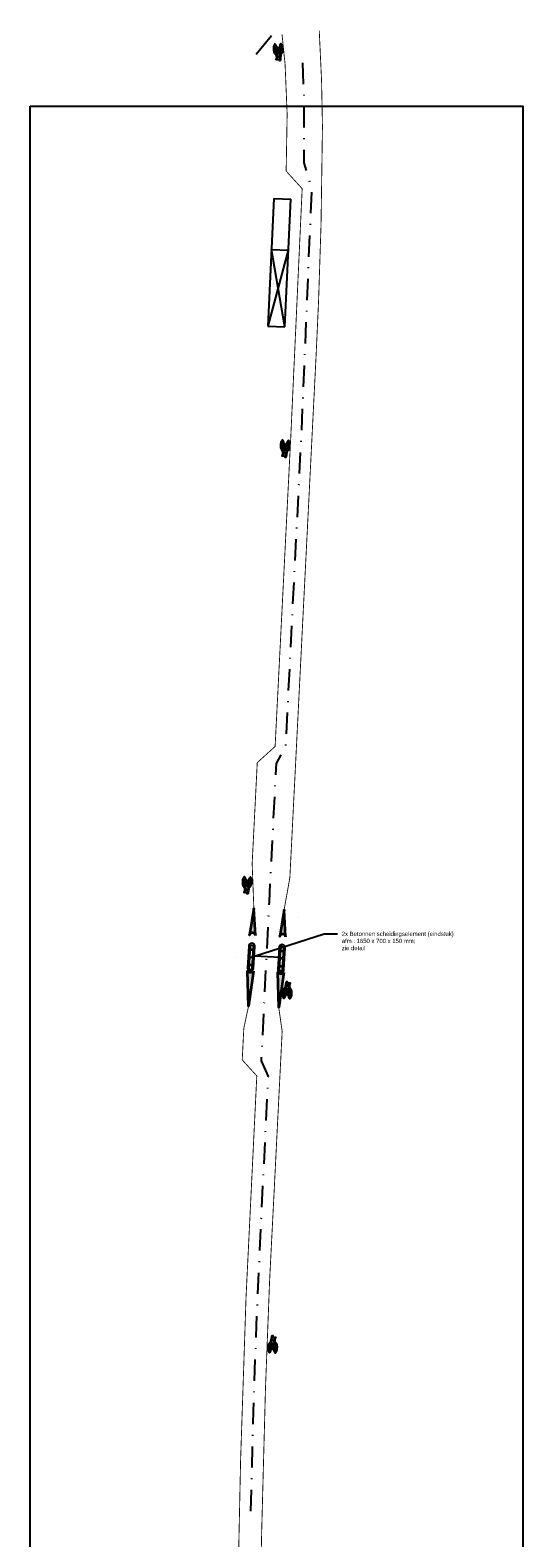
# Model space of a CAD drawing. Header units: metres. Extents: x 197394 to 198807, y 353977 to 355368.
# Tile 4 of 8: x 197734 to 197792, y 354519 to 354696. Entities that reach past the tile are written whole.
import ezdxf
from ezdxf import colors
from ezdxf.entities.mleader import LeaderData, LeaderLine
from ezdxf.math import Vec2, Vec3

# ---------------------------------------------------------------- set-up
doc = ezdxf.new("R2010")
doc.units = ezdxf.units.M
doc.linetypes.add('DASHDOT', pattern=[1, 0.5, -0.25, 0, -0.25])
doc.linetypes.add('VW-1-1_STREEP', pattern=[2, 1, -1])
for name, color, linetype, lineweight in [('B-WE-VW-MARKERING_LANGS_STREEP_11-G', 252, 'VW-1-1_STREEP', 13), ('N-WE-IE-PARKEERVAK_LANGSPARKEREN-G', 7, 'Continuous', 25), ('N-WE-VW-MARKERING-G', 7, 'Continuous', 35), ('N-WE-VW-MARKERING_LANGS_STREEP_11-G', 7, 'VW-1-1_STREEP', 13), ('N-WE-VW-MARKERING_SYMBOOL-S', 7, 'Continuous', 25), ('X-XX-AL-AANKLEDING-T25', 7, 'Continuous', 25)]:
    doc.layers.add(name, color=color, linetype=linetype, lineweight=lineweight)
doc.layers.add('N-WE-AL-DETAIL-G', color=7, linetype='Continuous')
doc.layers.add('N-WE-VH-AS-G', color=10, linetype='DASHDOT')
doc.layers.add('X-XX-AL-OPMERKINGEN-G', color=210, linetype='Continuous', plot=False)
doc.styles.add('NLCS_ISO', font='arial.ttf')

# ---------------------------------------------------------------- blocks, each defined once
blk = doc.blocks.new('N-SVW-MARKERING_SYMBOOL_FIETS_2.0')
h = blk.add_hatch(color=256)
h.paths.add_polyline_path([(-0.0893796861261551, 1.999999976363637), (-0.1260769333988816, 1.999999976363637), (-0.1260769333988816, 2), (-0.1627741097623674, 2, 0.2360683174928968), (-0.1994714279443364, 1.963302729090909), (-0.2178200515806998, 1.90825685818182), (-0.2942099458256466, 1.135263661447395, 0.006813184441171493), (-0.3019926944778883, 1.144906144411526, 0.2231196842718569), (-0.3646090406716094, 1.174311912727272, 0.2231196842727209), (-0.4272253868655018, 1.144906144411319, 0.09064812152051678), (-0.5073278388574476, 1.002337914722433, 0.04745077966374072), (-0.5494175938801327, 0.8275192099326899, 0.03537354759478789), (-0.5664439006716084, 0.5871559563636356, 0.03537354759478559), (-0.5494175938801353, 0.346792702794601, 0.04745077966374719), (-0.5073278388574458, 0.1719739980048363, 0.09064812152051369), (-0.4272253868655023, 0.02940576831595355, 0.2231196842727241), (-0.3646090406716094, 0, 0.223119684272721), (-0.3019926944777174, 0.02940576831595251, 0.0906481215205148), (-0.2218902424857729, 0.1719739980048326, 0.04745077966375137), (-0.1798004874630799, 0.3467927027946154, 0.03537354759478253), (-0.1627741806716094, 0.5871559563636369, 0.03537354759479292), (-0.1798004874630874, 0.8275192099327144, 0.04745077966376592), (-0.2218902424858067, 1.002337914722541, 0.038863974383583), (-0.2499456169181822, 1.06710290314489), (-0.2416865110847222, 1.160706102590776), (0.002363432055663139, 0.5253944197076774), (0.002363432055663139, 0.440366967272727, 0.5446649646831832), (0.05740930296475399, 0.3853210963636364), (0.1407486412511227, 0.4032653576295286, 0.008345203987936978), (0.1478301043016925, 0.3467927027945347, 0.04745077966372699), (0.1899198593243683, 0.1719739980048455, 0.09064812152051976), (0.2700223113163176, 0.02940576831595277, 0.2231196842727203), (0.3326386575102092, 0, 0.2231196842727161), (0.3952550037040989, 0.02940576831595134, 0.09064812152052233), (0.4753574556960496, 0.171973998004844, 0.04745077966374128), (0.5174472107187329, 0.3467927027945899, 0.03537354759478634), (0.5344735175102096, 0.5871559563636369, 0.03537354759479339), (0.5174472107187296, 0.8275192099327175, 0.04745077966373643), (0.4753574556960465, 1.002337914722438, 0.09064812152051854), (0.3952550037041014, 1.14490614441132, 0.22311968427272), (0.3326386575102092, 1.174311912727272, 0.2231196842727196), (0.2700223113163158, 1.14490614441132, 0.006813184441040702), (0.2622395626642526, 1.135263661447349), (0.1858496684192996, 1.541284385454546), (0.2041982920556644, 1.688073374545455), (0.222546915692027, 1.66972475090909), (0.2592441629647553, 1.834862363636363, 0.5489458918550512), (0.2408955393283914, 1.853210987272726), (0.1124551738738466, 1.853210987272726), (0.1124551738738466, 1.779816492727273), (0.1589383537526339, 1.733333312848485), (0.1491524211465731, 1.596330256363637), (-0.2032490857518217, 1.596330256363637), (-0.185406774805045, 1.798543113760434, -0.2817769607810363), (-0.1260769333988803, 1.834862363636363), (-0.0893796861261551, 1.834862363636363)])
h.paths.add_polyline_path([(0.1308037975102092, 1.431192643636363), (0.03906067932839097, 0.6788990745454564), (0.002363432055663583, 0.6788990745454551), (-0.2306719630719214, 1.285537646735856), (-0.2178200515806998, 1.431192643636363)], flags=16)
h.paths.add_polyline_path([(0.1675010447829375, 1.302752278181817), (0.2155579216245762, 1.062467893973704, 0.03598583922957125), (0.1899198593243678, 1.002337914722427, 0.04745077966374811), (0.1478301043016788, 0.8275192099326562, 0.02190482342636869), (0.1332736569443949, 0.6788990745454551), (0.09410655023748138, 0.6788990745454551)], flags=16)
h.paths.add_polyline_path([(-0.3266833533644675, 1.025730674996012, -0.01664003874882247), (-0.3127564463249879, 1.003573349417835), (-0.3462604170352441, 0.7522935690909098), (-0.3829576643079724, 0.6605504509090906), (-0.3829576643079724, 0.5504587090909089, 0.7207592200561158), (-0.3646090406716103, 0.5321100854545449, 0.1622776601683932), (-0.3462604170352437, 0.5504587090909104), (-0.3095631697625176, 0.6238532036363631), (-0.2728659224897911, 0.8073394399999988), (-0.2662235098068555, 0.8826201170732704, -0.03090717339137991), (-0.2470638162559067, 0.7756656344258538, -0.02887400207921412), (-0.2361686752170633, 0.5871559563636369, -0.0288740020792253), (-0.2470638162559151, 0.3986462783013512, -0.03940657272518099), (-0.2737879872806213, 0.2627950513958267, -0.08052682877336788), (-0.3266833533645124, 0.1485812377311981, -0.249059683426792), (-0.3646090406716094, 0.128440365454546, -0.2490596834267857), (-0.4025347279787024, 0.1485812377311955, -0.08052682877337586), (-0.455430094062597, 0.262795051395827, -0.03940657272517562), (-0.4821542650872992, 0.3986462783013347, -0.02887400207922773), (-0.4930494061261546, 0.5871559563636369, -0.02887400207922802), (-0.4821542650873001, 0.7756656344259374, -0.03940657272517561), (-0.4554300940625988, 0.9115168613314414, -0.08052682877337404), (-0.4025347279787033, 1.025730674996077, -0.2490596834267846), (-0.3646090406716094, 1.045871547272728, -0.2490596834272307)], flags=16)
h.paths.add_polyline_path([(0.3326386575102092, 1.045871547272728, -0.2490596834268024), (0.3705643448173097, 1.025730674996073, -0.08052682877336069), (0.4234597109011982, 0.9115168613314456, -0.03940657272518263), (0.4501838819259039, 0.7756656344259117, -0.02887400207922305), (0.4610790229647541, 0.5871559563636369, -0.02887400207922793), (0.4501838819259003, 0.3986462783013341, -0.03940657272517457), (0.423459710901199, 0.2627950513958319, -0.08052682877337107), (0.3705643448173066, 0.1485812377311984, -0.2490596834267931), (0.3326386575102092, 0.128440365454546, -0.2490596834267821), (0.2947129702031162, 0.1485812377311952, -0.08052682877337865), (0.2418176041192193, 0.2627950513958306, -0.03940657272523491), (0.2150934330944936, 0.3986462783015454, -0.003097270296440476), (0.2128827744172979, 0.418796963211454), (0.3326386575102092, 0.4587155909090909), (0.3693359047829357, 0.5321100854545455), (0.3693359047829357, 0.6422018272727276, 0.4142135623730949), (0.3326386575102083, 0.6788990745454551), (0.2067722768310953, 0.6788990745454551, -0.01484253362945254), (0.2150934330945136, 0.775665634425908, -0.0394065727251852), (0.2418176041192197, 0.9115168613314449, -0.08052682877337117), (0.2947129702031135, 1.025730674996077, -0.2490596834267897)], flags=16)
at = {"flags": 128}
for points in [[(-0.2942099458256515, 1.135263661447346), (-0.2178200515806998, 1.908256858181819), (-0.1994714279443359, 1.96330272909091, -0.4142135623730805), (-0.1260769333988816, 1.999999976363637), (-0.0893796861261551, 1.999999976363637), (-0.0893796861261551, 1.834862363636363), (-0.1260769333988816, 1.834862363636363, 0.2817769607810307), (-0.185406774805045, 1.798543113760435), (-0.2032490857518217, 1.596330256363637), (0.1491524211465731, 1.596330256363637), (0.1589383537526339, 1.733333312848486), (0.1124551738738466, 1.779816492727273), (0.1124551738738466, 1.853210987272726), (0.2408955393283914, 1.853210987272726, -0.5489458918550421), (0.2592441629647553, 1.834862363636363), (0.222546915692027, 1.66972475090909), (0.2041982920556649, 1.688073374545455), (0.1858496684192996, 1.541284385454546), (0.2622395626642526, 1.135263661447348)], [(-0.3019926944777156, 1.144906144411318, 0.22311968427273), (-0.3646090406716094, 1.174311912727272, 0.2231196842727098), (-0.4272253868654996, 1.144906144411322, 0.09064812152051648), (-0.5073278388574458, 1.002337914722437, 0.04745077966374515), (-0.5494175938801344, 0.827519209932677, 0.03537354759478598), (-0.5664439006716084, 0.5871559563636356, 0.0353735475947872), (-0.5494175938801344, 0.34679270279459, 0.04745077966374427), (-0.5073278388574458, 0.1719739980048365, 0.09064812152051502), (-0.4272253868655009, 0.0294057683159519, 0.2231196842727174), (-0.3646090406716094, 0, 0.2231196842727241), (-0.3019926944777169, 0.0294057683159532, 0.09064812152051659), (-0.2218902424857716, 0.1719739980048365, 0.04745077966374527), (-0.1798004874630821, 0.3467927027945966, 0.03537354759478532), (-0.1627741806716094, 0.5871559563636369, 0.03537354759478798), (-0.1798004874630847, 0.827519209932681, 0.04745077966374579), (-0.2218902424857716, 1.002337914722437, 0.03886397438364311), (-0.2499456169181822, 1.067102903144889), (-0.2416865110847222, 1.160706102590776), (0.002363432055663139, 0.5253944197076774), (0.002363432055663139, 0.440366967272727, 0.544664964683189), (0.05740930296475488, 0.3853210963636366), (0.1407486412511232, 0.4032653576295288, 0.008345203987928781), (0.1478301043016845, 0.34679270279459, 0.04745077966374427), (0.1899198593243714, 0.1719739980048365, 0.09064812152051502), (0.270022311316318, 0.0294057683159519, 0.2231196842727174), (0.3326386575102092, 0, 0.2231196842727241), (0.3952550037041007, 0.0294057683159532, 0.09064812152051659), (0.4753574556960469, 0.1719739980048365, 0.04745077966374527), (0.5174472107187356, 0.3467927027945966, 0.03537354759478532), (0.5344735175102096, 0.5871559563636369, 0.03537354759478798), (0.5174472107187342, 0.827519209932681, 0.04745077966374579), (0.4753574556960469, 1.002337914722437, 0.09064812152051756), (0.3952550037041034, 1.144906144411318, 0.22311968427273), (0.3326386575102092, 1.174311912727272, 0.2231196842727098), (0.270022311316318, 1.144906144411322)]]:
    blk.add_lwpolyline(points, format="xyb", dxfattribs=at)
for points in [[(-0.2662235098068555, 0.8826201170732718), (-0.2728659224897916, 0.8073394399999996), (-0.3095631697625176, 0.6238532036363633), (-0.3462604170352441, 0.5504587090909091, -0.1622776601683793), (-0.3646090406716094, 0.5321100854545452, -0.7207592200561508), (-0.3829576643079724, 0.5504587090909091), (-0.3829576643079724, 0.6605504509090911), (-0.3462604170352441, 0.7522935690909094), (-0.3127564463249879, 1.003573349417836, 0.01664003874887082), (-0.3266833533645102, 1.025730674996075, 0.2490596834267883), (-0.3646090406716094, 1.045871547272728, 0.2490596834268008), (-0.4025347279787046, 1.025730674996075, 0.08052682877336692), (-0.4554300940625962, 0.9115168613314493, 0.0394065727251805), (-0.4821542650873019, 0.7756656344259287, 0.02887400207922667), (-0.4930494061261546, 0.5871559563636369, 0.02887400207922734), (-0.4821542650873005, 0.3986462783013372, 0.03940657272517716), (-0.4554300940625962, 0.2627950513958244, 0.08052682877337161), (-0.4025347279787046, 0.1485812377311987, 0.2490596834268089), (-0.3646090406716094, 0.128440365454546, 0.2490596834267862), (-0.3266833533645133, 0.1485812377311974, 0.08052682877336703), (-0.2737879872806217, 0.2627950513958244, 0.0394065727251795), (-0.247063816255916, 0.3986462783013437, 0.02887400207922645), (-0.2361686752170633, 0.5871559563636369, 0.02887400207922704), (-0.247063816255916, 0.7756656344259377, 0.0309071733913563)], [(0.2155579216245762, 1.062467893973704, 0.03598583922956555), (0.1899198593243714, 1.002337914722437, 0.04745077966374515), (0.1478301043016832, 0.827519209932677, 0.02190482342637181), (0.1332736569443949, 0.6788990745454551), (0.09410655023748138, 0.6788990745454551), (0.167501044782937, 1.302752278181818)], [(0.4610790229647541, 0.5871559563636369, 0.02887400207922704), (0.4501838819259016, 0.7756656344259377, 0.0394065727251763), (0.4234597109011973, 0.9115168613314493, 0.08052682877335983), (0.3705643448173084, 1.025730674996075, 0.2490596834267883), (0.3326386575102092, 1.045871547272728, 0.2490596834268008), (0.2947129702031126, 1.025730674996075, 0.08052682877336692), (0.2418176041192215, 0.9115168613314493, 0.0394065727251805), (0.2150934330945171, 0.7756656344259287, 0.01484253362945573), (0.2067722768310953, 0.6788990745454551), (0.3326386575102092, 0.6788990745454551, -0.4142135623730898), (0.3693359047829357, 0.6422018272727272), (0.3693359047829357, 0.5321100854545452), (0.3326386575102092, 0.4587155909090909), (0.2128827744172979, 0.4187969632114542, 0.003097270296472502), (0.2150934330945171, 0.3986462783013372, 0.03940657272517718), (0.2418176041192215, 0.2627950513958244, 0.0805268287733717), (0.2947129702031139, 0.1485812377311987, 0.2490596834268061), (0.3326386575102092, 0.128440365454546, 0.2490596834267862), (0.3705643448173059, 0.1485812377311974, 0.08052682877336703), (0.4234597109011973, 0.2627950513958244, 0.0394065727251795), (0.4501838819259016, 0.3986462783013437, 0.02887400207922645)]]:
    blk.add_lwpolyline(points, format="xyb", close=True, dxfattribs=at)
blk.add_lwpolyline([(-0.2306719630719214, 1.285537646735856), (0.002363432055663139, 0.6788990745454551), (0.03906067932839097, 0.6788990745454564), (0.1308037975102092, 1.431192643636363), (-0.2178200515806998, 1.431192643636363)], close=True, dxfattribs=at)
for centre, radius, start, end in [((-0.6519019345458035, 0.8545213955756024), 0.4547084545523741, 38.12735981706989, 39.68880251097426), ((0.6199315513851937, 0.8545213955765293), 0.454708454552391, 140.3111974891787, 141.8726401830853)]:
    blk.add_arc(centre, radius, start, end)
blk = doc.blocks.new('Scheidingselement_eindstuk')
at = {"layer": 'N-WE-AL-DETAIL-G'}
blk.add_lwpolyline([(0.3499999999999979, 0), (0.3499999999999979, 1.299999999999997, 0.9999999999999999), (-0.3500000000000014, 1.299999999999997), (-0.3500000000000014, 0)], format="xyb", close=True, dxfattribs=at)
blk.add_lwpolyline([(-0.1500000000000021, 0), (-0.1500000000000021, 1.299999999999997, -1), (0.1500000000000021, 1.299999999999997), (0.1499999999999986, 0)], format="xyb", dxfattribs=at)
blk.add_circle((0, 0.8999999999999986), 0.075, dxfattribs=at)

msp = doc.modelspace()

# ---------------------------------------------------------------- hatches: boundary and pattern name
at = {"layer": 'N-WE-VW-MARKERING-G'}
h = msp.add_hatch(color=7, dxfattribs=at)
h.dxf.hatch_style = 1
edge = h.paths.add_edge_path()
edge.add_line((197760.0884081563, 354589.9199596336), (197759.9123992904, 354593.0849171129))
edge.add_line((197759.9123992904, 354593.0849171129), (197759.4000839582, 354589.9570980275))
edge.add_arc((197759.74220071, 354589.9006202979), 0.3467471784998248, 3.1972505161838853, 170.6259740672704, ccw=False)
h = msp.add_hatch(color=7, dxfattribs=at)
h.dxf.hatch_style = 1
edge = h.paths.add_edge_path()
edge.add_line((197763.6461817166, 354589.7642962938), (197763.4701728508, 354592.9292537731))
edge.add_line((197763.4701728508, 354592.9292537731), (197762.9578575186, 354589.8014346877))
edge.add_arc((197763.2999377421, 354589.7442799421), 0.3468220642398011, 3.3085844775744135, 170.514640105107, ccw=False)
h = msp.add_hatch(color=7, dxfattribs=at)
h.dxf.hatch_style = 1
edge = h.paths.add_edge_path()
edge.add_line((197759.8590210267, 354585.7266242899), (197759.2842103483, 354581.6012436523))
edge.add_line((197759.2842103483, 354581.6012436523), (197759.1707529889, 354585.7647893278))
edge.add_arc((197759.5325787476, 354586.0647595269), 0.4699999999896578, 219.6602937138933, 313.9920092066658)
h = msp.add_hatch(color=7, dxfattribs=at)
h.dxf.hatch_style = 1
edge = h.paths.add_edge_path()
edge.add_line((197763.416794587, 354585.5709609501), (197762.8419839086, 354581.4455803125))
edge.add_line((197762.8419839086, 354581.4455803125), (197762.7285265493, 354585.609125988))
edge.add_arc((197763.090352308, 354585.909096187), 0.4699999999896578, 219.6602937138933, 313.9920092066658)

# ---------------------------------------------------------------- linework, layer by layer
at = {"color": 252}
msp.add_lwpolyline([(197760.2024775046, 354693.3933999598), (197761.989554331, 354695.5909538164)], dxfattribs=at)
for points in [[(197765.1598340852, 354591.9685541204), (197765.157962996, 354591.9686495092)], [(197757.9021365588, 354587.3320611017), (197757.9012094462, 354587.3321083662)]]:
    msp.add_lwpolyline(points)
at = {"layer": 'B-WE-VW-MARKERING_LANGS_STREEP_11-G', "flags": 128}
for points in [[(197765.0265283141, 354614.2245251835, 0.1, 0.1, 0), (197767.2264220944, 354657.9486906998, 0.1, 0.1, 0), (197767.3283366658, 354660.1983860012, 0.1, 0.1, 0), (197767.5219120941, 354664.4714327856, 0.1, 0.1, 0), (197767.8092931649, 354673.3822416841, 0.1, 0.1, 0), (197767.9125089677, 354680.4758706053, 0.1, 0.1, 0), (197767.9768199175, 354684.8957171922, 0.1, 0.1, 0), (197767.8685745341, 354690.3616125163, 0.1, 0.1, 0), (197767.599005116, 354696.1639952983, 0, 0, 0)], [(197760.1392755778, 354570.9774222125, 0.1, 0.1, 0), (197758.9954262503, 354547.4825273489, 0.1, 0.1, 0), (197758.3534137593, 354528.2961961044, 0.1, 0.1, 0), (197757.571848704, 354491.2055576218, 0, 0, 0)]]:
    msp.add_lwpolyline(points, format="xyseb", dxfattribs=at)
at = {"layer": 'B-WE-VW-MARKERING_LANGS_STREEP_11-G', "const_width": 0.1, "flags": 128}
for points in [[(197763.2243826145, 354695.7170994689), (197763.5853901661, 354692.1832294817), (197763.7759275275, 354687.5407690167), (197763.8254487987, 354686.34606835), (197763.7270019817, 354680.6651079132)], [(197764.7980834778, 354660.3130102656), (197764.2612281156, 354648.6152745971), (197762.5251949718, 354614.3503747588)], [(197760.2520361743, 354491.1417053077), (197760.8333362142, 354519.9812523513), (197761.2786374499, 354536.7616038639), (197761.7662196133, 354549.4377389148), (197762.3472332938, 354560.8731746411), (197762.8476012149, 354570.8414753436)]]:
    msp.add_lwpolyline(points, dxfattribs=at)
at = {"layer": 'N-WE-IE-PARKEERVAK_LANGSPARKEREN-G'}
for points in [[(197761.5750950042, 354661.4637011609), (197762.2813356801, 354676.4470660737)], [(197762.2795269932, 354676.4534763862), (197764.2772990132, 354676.3593114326)], [(197763.5710782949, 354661.3759455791), (197764.2773189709, 354676.3593104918)], [(197761.5750950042, 354661.4637011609), (197763.9948027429, 354670.3659654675)], [(197761.997030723, 354670.4601304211), (197763.9948027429, 354670.3659654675)], [(197763.5710782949, 354661.3759455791), (197761.9991368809, 354670.4600311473)], [(197761.5730088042, 354661.4637994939), (197763.5707808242, 354661.3696345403)]]:
    msp.add_lwpolyline(points, dxfattribs=at)
at = {"layer": 'N-WE-VH-AS-G', "color": 1, "ltscale": 5, "flags": 128}
msp.add_lwpolyline([(197759.5615442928, 354522.3283480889), (197759.8782124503, 354534.1092312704), (197760.2226353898, 354544.1331198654), (197760.8220142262, 354557.3512241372), (197761.6141213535, 354573.3504256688), (197760.8024895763, 354575.1923679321), (197761.7375164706, 354593.8628994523), (197762.5628143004, 354610.0926886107), (197763.6623490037, 354612.0391863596), (197765.505908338, 354648.5532467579), (197766.7307277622, 354677.5804850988), (197765.820688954, 354680.6346437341), (197765.8284067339, 354688.270924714), (197765.6324015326, 354692.9233902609)], dxfattribs=at)
at = {"layer": 'N-WE-VW-MARKERING-G', "color": 7}
for points in [[(197760.0884081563, 354589.9199596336), (197759.9123992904, 354593.0849171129), (197759.4000839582, 354589.9570980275, -0.8959006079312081)], [(197763.6461817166, 354589.7642962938), (197763.4701728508, 354592.9292537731), (197762.9578575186, 354589.8014346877, -0.8941507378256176)], [(197759.8590210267, 354585.7266242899), (197759.2842103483, 354581.6012436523), (197759.1707529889, 354585.7647893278, 0.4365344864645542)], [(197763.416794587, 354585.5709609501), (197762.8419839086, 354581.4455803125), (197762.7285265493, 354585.609125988, 0.4365344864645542)]]:
    msp.add_lwpolyline(points, format="xyb", close=True, dxfattribs=at)
at = {"layer": 'N-WE-VW-MARKERING_LANGS_STREEP_11-G', "const_width": 0.1, "flags": 128}
for points in [[(197763.7270019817, 354680.6651079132), (197763.7096686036, 354679.6648700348), (197765.5913170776, 354677.5970640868), (197764.7980834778, 354660.3130102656)], [(197762.5251949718, 354614.3503747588), (197762.4112875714, 354612.1021310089), (197760.3126813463, 354610.2058995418), (197759.7122705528, 354598.3539092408), (197759.9123992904, 354593.0849171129)], [(197763.4701728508, 354592.9292537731), (197764.1446612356, 354596.6969052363), (197765.0265283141, 354614.2245251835)], [(197762.8476012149, 354570.8414753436), (197763.2401848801, 354578.6625043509), (197762.8419839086, 354581.4455803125)]]:
    msp.add_lwpolyline(points, dxfattribs=at)
at = {"layer": 'N-WE-VW-MARKERING_LANGS_STREEP_11-G', "flags": 128}
msp.add_lwpolyline([(197759.2842103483, 354581.6012436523, 0.1, 0.1, 0), (197758.7334470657, 354579.03212722, 0.1, 0.1, 0), (197758.5446697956, 354575.3057012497, 0.1, 0.1, 0), (197760.2581190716, 354573.4184914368, 0.1, 0.1, 0), (197760.1392755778, 354570.9774222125, 0.1, 0.1, 0)], format="xyseb", dxfattribs=at)
at = {"layer": 'X-XX-AL-OPMERKINGEN-G'}
msp.add_lwpolyline([(197733.6098712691, 354687.2823983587), (197791.5382430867, 354687.2823983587), (197791.5382430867, 354479.8647785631), (197733.6098712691, 354479.8647785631)], close=True, dxfattribs=at)

# ---------------------------------------------------------------- block references
at = {"layer": 'N-WE-AL-DETAIL-G'}
for p, rotation in [((197759.6011225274, 354587.3429262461), 356.8688818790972), ((197763.1588960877, 354587.1872629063), 356.8688818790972), ((197759.6011225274, 354587.3429262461), 176.8688818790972), ((197763.1588960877, 354587.1872629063), 176.8688818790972)]:
    msp.add_blockref('Scheidingselement_eindstuk', p, dxfattribs=dict(at, rotation=rotation))
at = {"layer": 'N-WE-VW-MARKERING_SYMBOOL-S'}
for p, rotation in [((197762.71825202, 354694.5865100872), 182.947329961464), ((197763.6192786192, 354648.0433937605), 176.2189745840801), ((197759.133315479, 354596.7856376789), 176.2189745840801), ((197763.8029330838, 354582.5145479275), 356.2189745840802), ((197762.0983881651, 354540.9190857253), 356.2189745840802)]:
    msp.add_blockref('N-SVW-MARKERING_SYMBOOL_FIETS_2.0', p, dxfattribs=dict(at, rotation=rotation))

# ---------------------------------------------------------------- leaders
at = {"layer": 'X-XX-AL-AANKLEDING-T25'}
ml = msp.add_multileader_mtext('Standard', dxfattribs=at)
ml.set_content('2x Betonnen scheidingselement (eindstuk)\\Pafm.: 1650 x 700 x 150 mm;\\Pzie detail', color=256, style='NLCS_ISO')
ml.set_leader_properties()
ml.build(insert=Vec2(0, 0))
ml.multileader.update_dxf_attribs({"dogleg_length": 1.562319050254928, "arrow_head_size": 0.5})
ctx = ml.context
ctx.base_point, ctx.char_height, ctx.arrow_head_size, ctx.landing_gap_size, ctx.plane_origin = Vec3(197769.7433874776, 354590.0972608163), 0.5, 0.5, 0.5, Vec3(197758.5976418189, 354584.0197976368)
notes = []
notes.append((ctx, [(0, (1, 1, 0), (197768.1810684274, 354590.0972608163), (1, 0), 1.562319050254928, [(1, [(197763.5374965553, 354587.3167792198), (197759.9797229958, 354587.4724425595)], 0, [])])]))
ctx.mtext.insert, ctx.mtext.flow_direction = Vec3(197770.2433874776, 354590.3513535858), 5
for ctx, leaders in notes:
    for number, flags, end, landing, length, lines in leaders:
        leader = LeaderData()
        leader.index, (leader.has_last_leader_line, leader.has_dogleg_vector, leader.attachment_direction) = number, flags
        leader.last_leader_point, leader.dogleg_vector, leader.dogleg_length = Vec3(end), Vec3(landing), length
        for number, points, colour, breaks in lines:
            line = LeaderLine()
            line.index, line.vertices, line.color, line.breaks = number, Vec3.list(points), colors.encode_raw_color(colour), breaks
            leader.lines.append(line)
        ctx.leaders.append(leader)

doc.saveas('drawing.dxf')
